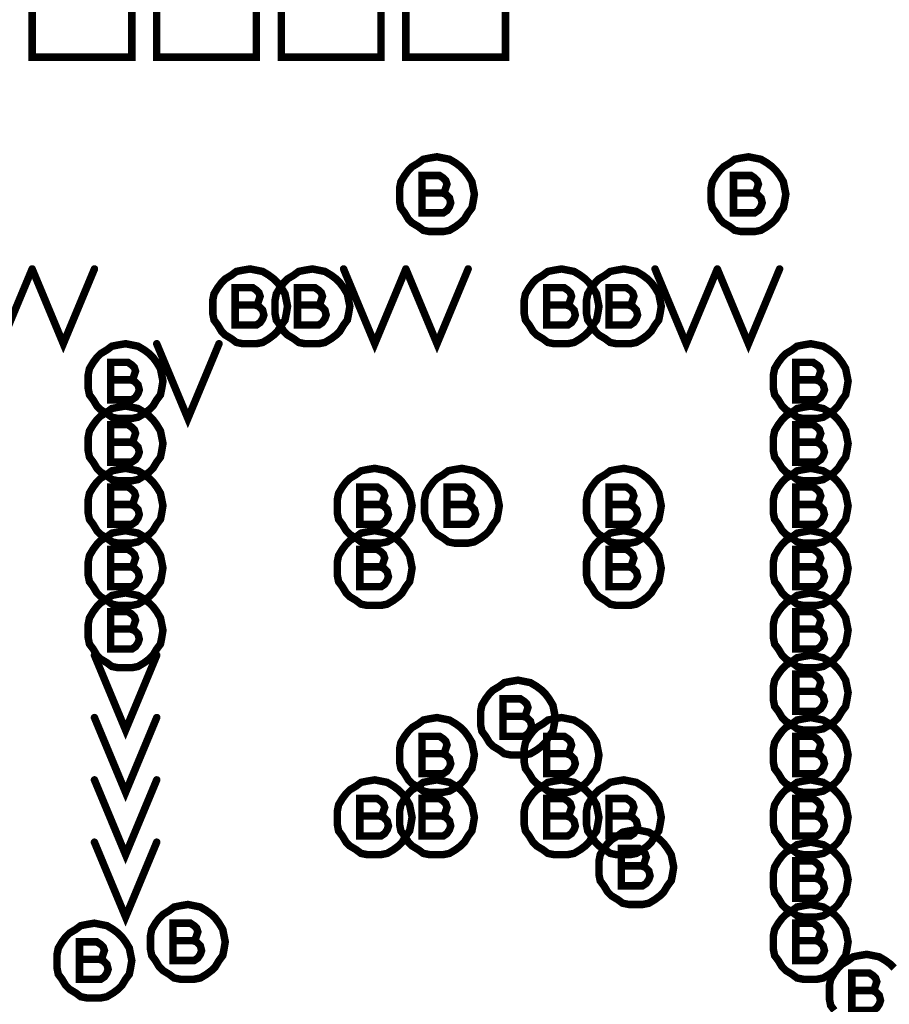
# Model space of a CAD drawing. Extents: x 28 to 61, y 24.9 to 46.
# Tile 27 of 96: x 34.82 to 35.518, y 32.86 to 33.65. Entities that reach past the tile are written whole.
import ezdxf

# ---------------------------------------------------------------- set-up
doc = ezdxf.new("R2010")
doc.units = 0
doc.layers.add('1', color=2, linetype='CONTINUOUS')

msp = doc.modelspace()

# ---------------------------------------------------------------- linework, layer by layer
at = {"layer": '1', "const_width": 0.006}
for points in [[(34.83, 33.62), (34.91, 33.62), (34.91, 33.7), (34.83, 33.7), (34.83, 33.62)], [(34.93, 33.62), (35.01, 33.62), (35.01, 33.7), (34.93, 33.7), (34.93, 33.62)], [(35.03, 33.62), (35.11, 33.62), (35.11, 33.7), (35.03, 33.7), (35.03, 33.62)], [(35.13, 33.62), (35.21, 33.62), (35.21, 33.7), (35.13, 33.7), (35.13, 33.62)], [(35.185, 33.51), (35.184, 33.515), (35.183, 33.52), (35.18, 33.525), (35.177, 33.529), (35.174, 33.532), (35.17, 33.535), (35.165, 33.538), (35.16, 33.539), (35.155, 33.54), (35.149, 33.539), (35.144, 33.538), (35.14, 33.535), (35.135, 33.532), (35.132, 33.529), (35.129, 33.525), (35.126, 33.52), (35.125, 33.515), (35.125, 33.51), (35.125, 33.504), (35.126, 33.499), (35.129, 33.495), (35.132, 33.49), (35.135, 33.487), (35.14, 33.484), (35.144, 33.481), (35.149, 33.48), (35.155, 33.48), (35.16, 33.48), (35.165, 33.481), (35.17, 33.484), (35.174, 33.487), (35.177, 33.49), (35.18, 33.495), (35.183, 33.499), (35.184, 33.504), (35.185, 33.51)], [(35.435, 33.51), (35.434, 33.515), (35.433, 33.52), (35.43, 33.525), (35.427, 33.529), (35.424, 33.532), (35.42, 33.535), (35.415, 33.538), (35.41, 33.539), (35.405, 33.54), (35.399, 33.539), (35.394, 33.538), (35.39, 33.535), (35.385, 33.532), (35.382, 33.529), (35.379, 33.525), (35.376, 33.52), (35.375, 33.515), (35.375, 33.51), (35.375, 33.504), (35.376, 33.499), (35.379, 33.495), (35.382, 33.49), (35.385, 33.487), (35.39, 33.484), (35.394, 33.481), (35.399, 33.48), (35.405, 33.48), (35.41, 33.48), (35.415, 33.481), (35.42, 33.484), (35.424, 33.487), (35.427, 33.49), (35.43, 33.495), (35.433, 33.499), (35.434, 33.504), (35.435, 33.51)], [(35.159, 33.511), (35.161, 33.512), (35.162, 33.515), (35.163, 33.518), (35.162, 33.521), (35.16, 33.523), (35.157, 33.525), (35.143, 33.525), (35.143, 33.495), (35.16, 33.495), (35.163, 33.497), (35.165, 33.5), (35.166, 33.503), (35.165, 33.507), (35.162, 33.51), (35.159, 33.511), (35.143, 33.511)], [(35.409, 33.511), (35.411, 33.512), (35.412, 33.515), (35.413, 33.518), (35.412, 33.521), (35.41, 33.523), (35.407, 33.525), (35.393, 33.525), (35.393, 33.495), (35.41, 33.495), (35.413, 33.497), (35.415, 33.5), (35.416, 33.503), (35.415, 33.507), (35.412, 33.51), (35.409, 33.511), (35.393, 33.511)], [(34.78, 33.45), (34.805, 33.39), (34.83, 33.45)], [(34.83, 33.45), (34.855, 33.39), (34.88, 33.45)], [(35.035, 33.42), (35.034, 33.425), (35.033, 33.43), (35.03, 33.435), (35.027, 33.439), (35.024, 33.442), (35.02, 33.445), (35.015, 33.448), (35.01, 33.449), (35.005, 33.45), (34.999, 33.449), (34.994, 33.448), (34.99, 33.445), (34.985, 33.442), (34.982, 33.439), (34.979, 33.435), (34.976, 33.43), (34.975, 33.425), (34.975, 33.42), (34.975, 33.414), (34.976, 33.409), (34.979, 33.405), (34.982, 33.4), (34.985, 33.397), (34.99, 33.394), (34.994, 33.391), (34.999, 33.39), (35.005, 33.39), (35.01, 33.39), (35.015, 33.391), (35.02, 33.394), (35.024, 33.397), (35.027, 33.4), (35.03, 33.405), (35.033, 33.409), (35.034, 33.414), (35.035, 33.42)], [(35.085, 33.42), (35.084, 33.425), (35.083, 33.43), (35.08, 33.435), (35.077, 33.439), (35.074, 33.442), (35.07, 33.445), (35.065, 33.448), (35.06, 33.449), (35.055, 33.45), (35.049, 33.449), (35.044, 33.448), (35.04, 33.445), (35.035, 33.442), (35.032, 33.439), (35.029, 33.435), (35.026, 33.43), (35.025, 33.425), (35.025, 33.42), (35.025, 33.414), (35.026, 33.409), (35.029, 33.405), (35.032, 33.4), (35.035, 33.397), (35.04, 33.394), (35.044, 33.391), (35.049, 33.39), (35.055, 33.39), (35.06, 33.39), (35.065, 33.391), (35.07, 33.394), (35.074, 33.397), (35.077, 33.4), (35.08, 33.405), (35.083, 33.409), (35.084, 33.414), (35.085, 33.42)], [(35.08, 33.45), (35.105, 33.39), (35.13, 33.45)], [(35.13, 33.45), (35.155, 33.39), (35.18, 33.45)], [(35.285, 33.42), (35.284, 33.425), (35.283, 33.43), (35.28, 33.435), (35.277, 33.439), (35.274, 33.442), (35.27, 33.445), (35.265, 33.448), (35.26, 33.449), (35.255, 33.45), (35.249, 33.449), (35.244, 33.448), (35.24, 33.445), (35.235, 33.442), (35.232, 33.439), (35.229, 33.435), (35.226, 33.43), (35.225, 33.425), (35.225, 33.42), (35.225, 33.414), (35.226, 33.409), (35.229, 33.405), (35.232, 33.4), (35.235, 33.397), (35.24, 33.394), (35.244, 33.391), (35.249, 33.39), (35.255, 33.39), (35.26, 33.39), (35.265, 33.391), (35.27, 33.394), (35.274, 33.397), (35.277, 33.4), (35.28, 33.405), (35.283, 33.409), (35.284, 33.414), (35.285, 33.42)], [(35.335, 33.42), (35.334, 33.425), (35.333, 33.43), (35.33, 33.435), (35.327, 33.439), (35.324, 33.442), (35.32, 33.445), (35.315, 33.448), (35.31, 33.449), (35.305, 33.45), (35.299, 33.449), (35.294, 33.448), (35.29, 33.445), (35.285, 33.442), (35.282, 33.439), (35.279, 33.435), (35.276, 33.43), (35.275, 33.425), (35.275, 33.42), (35.275, 33.414), (35.276, 33.409), (35.279, 33.405), (35.282, 33.4), (35.285, 33.397), (35.29, 33.394), (35.294, 33.391), (35.299, 33.39), (35.305, 33.39), (35.31, 33.39), (35.315, 33.391), (35.32, 33.394), (35.324, 33.397), (35.327, 33.4), (35.33, 33.405), (35.333, 33.409), (35.334, 33.414), (35.335, 33.42)], [(35.33, 33.45), (35.355, 33.39), (35.38, 33.45)], [(35.38, 33.45), (35.405, 33.39), (35.43, 33.45)], [(35.009, 33.421), (35.011, 33.422), (35.012, 33.425), (35.013, 33.428), (35.012, 33.431), (35.01, 33.433), (35.007, 33.435), (34.993, 33.435), (34.993, 33.405), (35.01, 33.405), (35.013, 33.407), (35.015, 33.41), (35.016, 33.413), (35.015, 33.417), (35.012, 33.42), (35.009, 33.421), (34.993, 33.421)], [(35.059, 33.421), (35.061, 33.422), (35.062, 33.425), (35.063, 33.428), (35.062, 33.431), (35.06, 33.433), (35.057, 33.435), (35.043, 33.435), (35.043, 33.405), (35.06, 33.405), (35.063, 33.407), (35.065, 33.41), (35.066, 33.413), (35.065, 33.417), (35.062, 33.42), (35.059, 33.421), (35.043, 33.421)], [(35.259, 33.421), (35.261, 33.422), (35.262, 33.425), (35.263, 33.428), (35.262, 33.431), (35.26, 33.433), (35.257, 33.435), (35.243, 33.435), (35.243, 33.405), (35.26, 33.405), (35.263, 33.407), (35.265, 33.41), (35.266, 33.413), (35.265, 33.417), (35.262, 33.42), (35.259, 33.421), (35.243, 33.421)], [(35.309, 33.421), (35.311, 33.422), (35.312, 33.425), (35.313, 33.428), (35.312, 33.431), (35.31, 33.433), (35.307, 33.435), (35.293, 33.435), (35.293, 33.405), (35.31, 33.405), (35.313, 33.407), (35.315, 33.41), (35.316, 33.413), (35.315, 33.417), (35.312, 33.42), (35.309, 33.421), (35.293, 33.421)], [(34.935, 33.36), (34.934, 33.365), (34.933, 33.37), (34.93, 33.375), (34.927, 33.379), (34.924, 33.382), (34.92, 33.385), (34.915, 33.388), (34.91, 33.389), (34.905, 33.39), (34.899, 33.389), (34.894, 33.388), (34.89, 33.385), (34.885, 33.382), (34.882, 33.379), (34.879, 33.375), (34.876, 33.37), (34.875, 33.365), (34.875, 33.36), (34.875, 33.354), (34.876, 33.349), (34.879, 33.345), (34.882, 33.34), (34.885, 33.337), (34.89, 33.334), (34.894, 33.331), (34.899, 33.33), (34.905, 33.33), (34.91, 33.33), (34.915, 33.331), (34.92, 33.334), (34.924, 33.337), (34.927, 33.34), (34.93, 33.345), (34.933, 33.349), (34.934, 33.354), (34.935, 33.36)], [(34.93, 33.39), (34.955, 33.33), (34.98, 33.39)], [(35.485, 33.36), (35.484, 33.365), (35.483, 33.37), (35.48, 33.375), (35.477, 33.379), (35.474, 33.382), (35.47, 33.385), (35.465, 33.388), (35.46, 33.389), (35.455, 33.39), (35.449, 33.389), (35.444, 33.388), (35.44, 33.385), (35.435, 33.382), (35.432, 33.379), (35.429, 33.375), (35.426, 33.37), (35.425, 33.365), (35.425, 33.36), (35.425, 33.354), (35.426, 33.349), (35.429, 33.345), (35.432, 33.34), (35.435, 33.337), (35.44, 33.334), (35.444, 33.331), (35.449, 33.33), (35.455, 33.33), (35.46, 33.33), (35.465, 33.331), (35.47, 33.334), (35.474, 33.337), (35.477, 33.34), (35.48, 33.345), (35.483, 33.349), (35.484, 33.354), (35.485, 33.36)], [(34.909, 33.361), (34.911, 33.362), (34.912, 33.365), (34.913, 33.368), (34.912, 33.371), (34.91, 33.373), (34.907, 33.375), (34.893, 33.375), (34.893, 33.345), (34.91, 33.345), (34.913, 33.347), (34.915, 33.35), (34.916, 33.353), (34.915, 33.357), (34.912, 33.36), (34.909, 33.361), (34.893, 33.361)], [(35.459, 33.361), (35.461, 33.362), (35.462, 33.365), (35.463, 33.368), (35.462, 33.371), (35.46, 33.373), (35.457, 33.375), (35.443, 33.375), (35.443, 33.345), (35.46, 33.345), (35.463, 33.347), (35.465, 33.35), (35.466, 33.353), (35.465, 33.357), (35.462, 33.36), (35.459, 33.361), (35.443, 33.361)], [(34.935, 33.31), (34.934, 33.315), (34.933, 33.32), (34.93, 33.325), (34.927, 33.329), (34.924, 33.332), (34.92, 33.335), (34.915, 33.338), (34.91, 33.339), (34.905, 33.34), (34.899, 33.339), (34.894, 33.338), (34.89, 33.335), (34.885, 33.332), (34.882, 33.329), (34.879, 33.325), (34.876, 33.32), (34.875, 33.315), (34.875, 33.31), (34.875, 33.304), (34.876, 33.299), (34.879, 33.295), (34.882, 33.29), (34.885, 33.287), (34.89, 33.284), (34.894, 33.281), (34.899, 33.28), (34.905, 33.28), (34.91, 33.28), (34.915, 33.281), (34.92, 33.284), (34.924, 33.287), (34.927, 33.29), (34.93, 33.295), (34.933, 33.299), (34.934, 33.304), (34.935, 33.31)], [(35.485, 33.31), (35.484, 33.315), (35.483, 33.32), (35.48, 33.325), (35.477, 33.329), (35.474, 33.332), (35.47, 33.335), (35.465, 33.338), (35.46, 33.339), (35.455, 33.34), (35.449, 33.339), (35.444, 33.338), (35.44, 33.335), (35.435, 33.332), (35.432, 33.329), (35.429, 33.325), (35.426, 33.32), (35.425, 33.315), (35.425, 33.31), (35.425, 33.304), (35.426, 33.299), (35.429, 33.295), (35.432, 33.29), (35.435, 33.287), (35.44, 33.284), (35.444, 33.281), (35.449, 33.28), (35.455, 33.28), (35.46, 33.28), (35.465, 33.281), (35.47, 33.284), (35.474, 33.287), (35.477, 33.29), (35.48, 33.295), (35.483, 33.299), (35.484, 33.304), (35.485, 33.31)], [(34.909, 33.311), (34.911, 33.312), (34.912, 33.315), (34.913, 33.318), (34.912, 33.321), (34.91, 33.323), (34.907, 33.325), (34.893, 33.325), (34.893, 33.295), (34.91, 33.295), (34.913, 33.297), (34.915, 33.3), (34.916, 33.303), (34.915, 33.307), (34.912, 33.31), (34.909, 33.311), (34.893, 33.311)], [(35.459, 33.311), (35.461, 33.312), (35.462, 33.315), (35.463, 33.318), (35.462, 33.321), (35.46, 33.323), (35.457, 33.325), (35.443, 33.325), (35.443, 33.295), (35.46, 33.295), (35.463, 33.297), (35.465, 33.3), (35.466, 33.303), (35.465, 33.307), (35.462, 33.31), (35.459, 33.311), (35.443, 33.311)], [(34.935, 33.26), (34.934, 33.265), (34.933, 33.27), (34.93, 33.275), (34.927, 33.279), (34.924, 33.282), (34.92, 33.285), (34.915, 33.288), (34.91, 33.289), (34.905, 33.29), (34.899, 33.289), (34.894, 33.288), (34.89, 33.285), (34.885, 33.282), (34.882, 33.279), (34.879, 33.275), (34.876, 33.27), (34.875, 33.265), (34.875, 33.26), (34.875, 33.254), (34.876, 33.249), (34.879, 33.245), (34.882, 33.24), (34.885, 33.237), (34.89, 33.234), (34.894, 33.231), (34.899, 33.23), (34.905, 33.23), (34.91, 33.23), (34.915, 33.231), (34.92, 33.234), (34.924, 33.237), (34.927, 33.24), (34.93, 33.245), (34.933, 33.249), (34.934, 33.254), (34.935, 33.26)], [(35.135, 33.26), (35.134, 33.265), (35.133, 33.27), (35.13, 33.275), (35.127, 33.279), (35.124, 33.282), (35.12, 33.285), (35.115, 33.288), (35.11, 33.289), (35.105, 33.29), (35.099, 33.289), (35.094, 33.288), (35.09, 33.285), (35.085, 33.282), (35.082, 33.279), (35.079, 33.275), (35.076, 33.27), (35.075, 33.265), (35.075, 33.26), (35.075, 33.254), (35.076, 33.249), (35.079, 33.245), (35.082, 33.24), (35.085, 33.237), (35.09, 33.234), (35.094, 33.231), (35.099, 33.23), (35.105, 33.23), (35.11, 33.23), (35.115, 33.231), (35.12, 33.234), (35.124, 33.237), (35.127, 33.24), (35.13, 33.245), (35.133, 33.249), (35.134, 33.254), (35.135, 33.26)], [(35.205, 33.26), (35.204, 33.265), (35.203, 33.27), (35.2, 33.275), (35.197, 33.279), (35.194, 33.282), (35.19, 33.285), (35.185, 33.288), (35.18, 33.289), (35.175, 33.29), (35.169, 33.289), (35.164, 33.288), (35.16, 33.285), (35.155, 33.282), (35.152, 33.279), (35.149, 33.275), (35.146, 33.27), (35.145, 33.265), (35.145, 33.26), (35.145, 33.254), (35.146, 33.249), (35.149, 33.245), (35.152, 33.24), (35.155, 33.237), (35.16, 33.234), (35.164, 33.231), (35.169, 33.23), (35.175, 33.23), (35.18, 33.23), (35.185, 33.231), (35.19, 33.234), (35.194, 33.237), (35.197, 33.24), (35.2, 33.245), (35.203, 33.249), (35.204, 33.254), (35.205, 33.26)], [(35.335, 33.26), (35.334, 33.265), (35.333, 33.27), (35.33, 33.275), (35.327, 33.279), (35.324, 33.282), (35.32, 33.285), (35.315, 33.288), (35.31, 33.289), (35.305, 33.29), (35.299, 33.289), (35.294, 33.288), (35.29, 33.285), (35.285, 33.282), (35.282, 33.279), (35.279, 33.275), (35.276, 33.27), (35.275, 33.265), (35.275, 33.26), (35.275, 33.254), (35.276, 33.249), (35.279, 33.245), (35.282, 33.24), (35.285, 33.237), (35.29, 33.234), (35.294, 33.231), (35.299, 33.23), (35.305, 33.23), (35.31, 33.23), (35.315, 33.231), (35.32, 33.234), (35.324, 33.237), (35.327, 33.24), (35.33, 33.245), (35.333, 33.249), (35.334, 33.254), (35.335, 33.26)], [(35.485, 33.26), (35.484, 33.265), (35.483, 33.27), (35.48, 33.275), (35.477, 33.279), (35.474, 33.282), (35.47, 33.285), (35.465, 33.288), (35.46, 33.289), (35.455, 33.29), (35.449, 33.289), (35.444, 33.288), (35.44, 33.285), (35.435, 33.282), (35.432, 33.279), (35.429, 33.275), (35.426, 33.27), (35.425, 33.265), (35.425, 33.26), (35.425, 33.254), (35.426, 33.249), (35.429, 33.245), (35.432, 33.24), (35.435, 33.237), (35.44, 33.234), (35.444, 33.231), (35.449, 33.23), (35.455, 33.23), (35.46, 33.23), (35.465, 33.231), (35.47, 33.234), (35.474, 33.237), (35.477, 33.24), (35.48, 33.245), (35.483, 33.249), (35.484, 33.254), (35.485, 33.26)], [(34.909, 33.261), (34.911, 33.262), (34.912, 33.265), (34.913, 33.268), (34.912, 33.271), (34.91, 33.273), (34.907, 33.275), (34.893, 33.275), (34.893, 33.245), (34.91, 33.245), (34.913, 33.247), (34.915, 33.25), (34.916, 33.253), (34.915, 33.257), (34.912, 33.26), (34.909, 33.261), (34.893, 33.261)], [(35.109, 33.261), (35.111, 33.262), (35.112, 33.265), (35.113, 33.268), (35.112, 33.271), (35.11, 33.273), (35.107, 33.275), (35.093, 33.275), (35.093, 33.245), (35.11, 33.245), (35.113, 33.247), (35.115, 33.25), (35.116, 33.253), (35.115, 33.257), (35.112, 33.26), (35.109, 33.261), (35.093, 33.261)], [(35.179, 33.261), (35.181, 33.262), (35.182, 33.265), (35.183, 33.268), (35.182, 33.271), (35.18, 33.273), (35.177, 33.275), (35.163, 33.275), (35.163, 33.245), (35.18, 33.245), (35.183, 33.247), (35.185, 33.25), (35.186, 33.253), (35.185, 33.257), (35.182, 33.26), (35.179, 33.261), (35.163, 33.261)], [(35.309, 33.261), (35.311, 33.262), (35.312, 33.265), (35.313, 33.268), (35.312, 33.271), (35.31, 33.273), (35.307, 33.275), (35.293, 33.275), (35.293, 33.245), (35.31, 33.245), (35.313, 33.247), (35.315, 33.25), (35.316, 33.253), (35.315, 33.257), (35.312, 33.26), (35.309, 33.261), (35.293, 33.261)], [(35.459, 33.261), (35.461, 33.262), (35.462, 33.265), (35.463, 33.268), (35.462, 33.271), (35.46, 33.273), (35.457, 33.275), (35.443, 33.275), (35.443, 33.245), (35.46, 33.245), (35.463, 33.247), (35.465, 33.25), (35.466, 33.253), (35.465, 33.257), (35.462, 33.26), (35.459, 33.261), (35.443, 33.261)], [(34.935, 33.21), (34.934, 33.215), (34.933, 33.22), (34.93, 33.225), (34.927, 33.229), (34.924, 33.232), (34.92, 33.235), (34.915, 33.238), (34.91, 33.239), (34.905, 33.24), (34.899, 33.239), (34.894, 33.238), (34.89, 33.235), (34.885, 33.232), (34.882, 33.229), (34.879, 33.225), (34.876, 33.22), (34.875, 33.215), (34.875, 33.21), (34.875, 33.204), (34.876, 33.199), (34.879, 33.195), (34.882, 33.19), (34.885, 33.187), (34.89, 33.184), (34.894, 33.181), (34.899, 33.18), (34.905, 33.18), (34.91, 33.18), (34.915, 33.181), (34.92, 33.184), (34.924, 33.187), (34.927, 33.19), (34.93, 33.195), (34.933, 33.199), (34.934, 33.204), (34.935, 33.21)], [(35.135, 33.21), (35.134, 33.215), (35.133, 33.22), (35.13, 33.225), (35.127, 33.229), (35.124, 33.232), (35.12, 33.235), (35.115, 33.238), (35.11, 33.239), (35.105, 33.24), (35.099, 33.239), (35.094, 33.238), (35.09, 33.235), (35.085, 33.232), (35.082, 33.229), (35.079, 33.225), (35.076, 33.22), (35.075, 33.215), (35.075, 33.21), (35.075, 33.204), (35.076, 33.199), (35.079, 33.195), (35.082, 33.19), (35.085, 33.187), (35.09, 33.184), (35.094, 33.181), (35.099, 33.18), (35.105, 33.18), (35.11, 33.18), (35.115, 33.181), (35.12, 33.184), (35.124, 33.187), (35.127, 33.19), (35.13, 33.195), (35.133, 33.199), (35.134, 33.204), (35.135, 33.21)], [(35.335, 33.21), (35.334, 33.215), (35.333, 33.22), (35.33, 33.225), (35.327, 33.229), (35.324, 33.232), (35.32, 33.235), (35.315, 33.238), (35.31, 33.239), (35.305, 33.24), (35.299, 33.239), (35.294, 33.238), (35.29, 33.235), (35.285, 33.232), (35.282, 33.229), (35.279, 33.225), (35.276, 33.22), (35.275, 33.215), (35.275, 33.21), (35.275, 33.204), (35.276, 33.199), (35.279, 33.195), (35.282, 33.19), (35.285, 33.187), (35.29, 33.184), (35.294, 33.181), (35.299, 33.18), (35.305, 33.18), (35.31, 33.18), (35.315, 33.181), (35.32, 33.184), (35.324, 33.187), (35.327, 33.19), (35.33, 33.195), (35.333, 33.199), (35.334, 33.204), (35.335, 33.21)], [(35.485, 33.21), (35.484, 33.215), (35.483, 33.22), (35.48, 33.225), (35.477, 33.229), (35.474, 33.232), (35.47, 33.235), (35.465, 33.238), (35.46, 33.239), (35.455, 33.24), (35.449, 33.239), (35.444, 33.238), (35.44, 33.235), (35.435, 33.232), (35.432, 33.229), (35.429, 33.225), (35.426, 33.22), (35.425, 33.215), (35.425, 33.21), (35.425, 33.204), (35.426, 33.199), (35.429, 33.195), (35.432, 33.19), (35.435, 33.187), (35.44, 33.184), (35.444, 33.181), (35.449, 33.18), (35.455, 33.18), (35.46, 33.18), (35.465, 33.181), (35.47, 33.184), (35.474, 33.187), (35.477, 33.19), (35.48, 33.195), (35.483, 33.199), (35.484, 33.204), (35.485, 33.21)], [(34.909, 33.211), (34.911, 33.212), (34.912, 33.215), (34.913, 33.218), (34.912, 33.221), (34.91, 33.223), (34.907, 33.225), (34.893, 33.225), (34.893, 33.195), (34.91, 33.195), (34.913, 33.197), (34.915, 33.2), (34.916, 33.203), (34.915, 33.207), (34.912, 33.21), (34.909, 33.211), (34.893, 33.211)], [(35.109, 33.211), (35.111, 33.212), (35.112, 33.215), (35.113, 33.218), (35.112, 33.221), (35.11, 33.223), (35.107, 33.225), (35.093, 33.225), (35.093, 33.195), (35.11, 33.195), (35.113, 33.197), (35.115, 33.2), (35.116, 33.203), (35.115, 33.207), (35.112, 33.21), (35.109, 33.211), (35.093, 33.211)], [(35.309, 33.211), (35.311, 33.212), (35.312, 33.215), (35.313, 33.218), (35.312, 33.221), (35.31, 33.223), (35.307, 33.225), (35.293, 33.225), (35.293, 33.195), (35.31, 33.195), (35.313, 33.197), (35.315, 33.2), (35.316, 33.203), (35.315, 33.207), (35.312, 33.21), (35.309, 33.211), (35.293, 33.211)], [(35.459, 33.211), (35.461, 33.212), (35.462, 33.215), (35.463, 33.218), (35.462, 33.221), (35.46, 33.223), (35.457, 33.225), (35.443, 33.225), (35.443, 33.195), (35.46, 33.195), (35.463, 33.197), (35.465, 33.2), (35.466, 33.203), (35.465, 33.207), (35.462, 33.21), (35.459, 33.211), (35.443, 33.211)], [(34.935, 33.16), (34.934, 33.165), (34.933, 33.17), (34.93, 33.175), (34.927, 33.179), (34.924, 33.182), (34.92, 33.185), (34.915, 33.188), (34.91, 33.189), (34.905, 33.19), (34.899, 33.189), (34.894, 33.188), (34.89, 33.185), (34.885, 33.182), (34.882, 33.179), (34.879, 33.175), (34.876, 33.17), (34.875, 33.165), (34.875, 33.16), (34.875, 33.154), (34.876, 33.149), (34.879, 33.145), (34.882, 33.14), (34.885, 33.137), (34.89, 33.134), (34.894, 33.131), (34.899, 33.13), (34.905, 33.13), (34.91, 33.13), (34.915, 33.131), (34.92, 33.134), (34.924, 33.137), (34.927, 33.14), (34.93, 33.145), (34.933, 33.149), (34.934, 33.154), (34.935, 33.16)], [(35.485, 33.16), (35.484, 33.165), (35.483, 33.17), (35.48, 33.175), (35.477, 33.179), (35.474, 33.182), (35.47, 33.185), (35.465, 33.188), (35.46, 33.189), (35.455, 33.19), (35.449, 33.189), (35.444, 33.188), (35.44, 33.185), (35.435, 33.182), (35.432, 33.179), (35.429, 33.175), (35.426, 33.17), (35.425, 33.165), (35.425, 33.16), (35.425, 33.154), (35.426, 33.149), (35.429, 33.145), (35.432, 33.14), (35.435, 33.137), (35.44, 33.134), (35.444, 33.131), (35.449, 33.13), (35.455, 33.13), (35.46, 33.13), (35.465, 33.131), (35.47, 33.134), (35.474, 33.137), (35.477, 33.14), (35.48, 33.145), (35.483, 33.149), (35.484, 33.154), (35.485, 33.16)], [(34.909, 33.161), (34.911, 33.162), (34.912, 33.165), (34.913, 33.168), (34.912, 33.171), (34.91, 33.173), (34.907, 33.175), (34.893, 33.175), (34.893, 33.145), (34.91, 33.145), (34.913, 33.147), (34.915, 33.15), (34.916, 33.153), (34.915, 33.157), (34.912, 33.16), (34.909, 33.161), (34.893, 33.161)], [(35.459, 33.161), (35.461, 33.162), (35.462, 33.165), (35.463, 33.168), (35.462, 33.171), (35.46, 33.173), (35.457, 33.175), (35.443, 33.175), (35.443, 33.145), (35.46, 33.145), (35.463, 33.147), (35.465, 33.15), (35.466, 33.153), (35.465, 33.157), (35.462, 33.16), (35.459, 33.161), (35.443, 33.161)], [(34.88, 33.14), (34.905, 33.08), (34.93, 33.14)], [(35.485, 33.11), (35.484, 33.115), (35.483, 33.12), (35.48, 33.125), (35.477, 33.129), (35.474, 33.132), (35.47, 33.135), (35.465, 33.138), (35.46, 33.139), (35.455, 33.14), (35.449, 33.139), (35.444, 33.138), (35.44, 33.135), (35.435, 33.132), (35.432, 33.129), (35.429, 33.125), (35.426, 33.12), (35.425, 33.115), (35.425, 33.11), (35.425, 33.104), (35.426, 33.099), (35.429, 33.095), (35.432, 33.09), (35.435, 33.087), (35.44, 33.084), (35.444, 33.081), (35.449, 33.08), (35.455, 33.08), (35.46, 33.08), (35.465, 33.081), (35.47, 33.084), (35.474, 33.087), (35.477, 33.09), (35.48, 33.095), (35.483, 33.099), (35.484, 33.104), (35.485, 33.11)], [(35.25, 33.09), (35.249, 33.095), (35.248, 33.1), (35.245, 33.105), (35.242, 33.109), (35.239, 33.112), (35.235, 33.115), (35.23, 33.118), (35.225, 33.119), (35.22, 33.12), (35.214, 33.119), (35.209, 33.118), (35.205, 33.115), (35.2, 33.112), (35.197, 33.109), (35.194, 33.105), (35.191, 33.1), (35.19, 33.095), (35.19, 33.09), (35.19, 33.084), (35.191, 33.079), (35.194, 33.075), (35.197, 33.07), (35.2, 33.067), (35.205, 33.064), (35.209, 33.061), (35.214, 33.06), (35.22, 33.06), (35.225, 33.06), (35.23, 33.061), (35.235, 33.064), (35.239, 33.067), (35.242, 33.07), (35.245, 33.075), (35.248, 33.079), (35.249, 33.084), (35.25, 33.09)], [(35.459, 33.111), (35.461, 33.112), (35.462, 33.115), (35.463, 33.118), (35.462, 33.121), (35.46, 33.123), (35.457, 33.125), (35.443, 33.125), (35.443, 33.095), (35.46, 33.095), (35.463, 33.097), (35.465, 33.1), (35.466, 33.103), (35.465, 33.107), (35.462, 33.11), (35.459, 33.111), (35.443, 33.111)], [(35.224, 33.091), (35.226, 33.092), (35.227, 33.095), (35.228, 33.098), (35.227, 33.101), (35.225, 33.103), (35.222, 33.105), (35.208, 33.105), (35.208, 33.075), (35.225, 33.075), (35.228, 33.077), (35.23, 33.08), (35.231, 33.083), (35.23, 33.087), (35.227, 33.09), (35.224, 33.091), (35.208, 33.091)], [(34.88, 33.09), (34.905, 33.03), (34.93, 33.09)], [(35.185, 33.06), (35.184, 33.065), (35.183, 33.07), (35.18, 33.075), (35.177, 33.079), (35.174, 33.082), (35.17, 33.085), (35.165, 33.088), (35.16, 33.089), (35.155, 33.09), (35.149, 33.089), (35.144, 33.088), (35.14, 33.085), (35.135, 33.082), (35.132, 33.079), (35.129, 33.075), (35.126, 33.07), (35.125, 33.065), (35.125, 33.06), (35.125, 33.054), (35.126, 33.049), (35.129, 33.045), (35.132, 33.04), (35.135, 33.037), (35.14, 33.034), (35.144, 33.031), (35.149, 33.03), (35.155, 33.03), (35.16, 33.03), (35.165, 33.031), (35.17, 33.034), (35.174, 33.037), (35.177, 33.04), (35.18, 33.045), (35.183, 33.049), (35.184, 33.054), (35.185, 33.06)], [(35.285, 33.06), (35.284, 33.065), (35.283, 33.07), (35.28, 33.075), (35.277, 33.079), (35.274, 33.082), (35.27, 33.085), (35.265, 33.088), (35.26, 33.089), (35.255, 33.09), (35.249, 33.089), (35.244, 33.088), (35.24, 33.085), (35.235, 33.082), (35.232, 33.079), (35.229, 33.075), (35.226, 33.07), (35.225, 33.065), (35.225, 33.06), (35.225, 33.054), (35.226, 33.049), (35.229, 33.045), (35.232, 33.04), (35.235, 33.037), (35.24, 33.034), (35.244, 33.031), (35.249, 33.03), (35.255, 33.03), (35.26, 33.03), (35.265, 33.031), (35.27, 33.034), (35.274, 33.037), (35.277, 33.04), (35.28, 33.045), (35.283, 33.049), (35.284, 33.054), (35.285, 33.06)], [(35.485, 33.06), (35.484, 33.065), (35.483, 33.07), (35.48, 33.075), (35.477, 33.079), (35.474, 33.082), (35.47, 33.085), (35.465, 33.088), (35.46, 33.089), (35.455, 33.09), (35.449, 33.089), (35.444, 33.088), (35.44, 33.085), (35.435, 33.082), (35.432, 33.079), (35.429, 33.075), (35.426, 33.07), (35.425, 33.065), (35.425, 33.06), (35.425, 33.054), (35.426, 33.049), (35.429, 33.045), (35.432, 33.04), (35.435, 33.037), (35.44, 33.034), (35.444, 33.031), (35.449, 33.03), (35.455, 33.03), (35.46, 33.03), (35.465, 33.031), (35.47, 33.034), (35.474, 33.037), (35.477, 33.04), (35.48, 33.045), (35.483, 33.049), (35.484, 33.054), (35.485, 33.06)], [(35.159, 33.061), (35.161, 33.062), (35.162, 33.065), (35.163, 33.068), (35.162, 33.071), (35.16, 33.073), (35.157, 33.075), (35.143, 33.075), (35.143, 33.045), (35.16, 33.045), (35.163, 33.047), (35.165, 33.05), (35.166, 33.053), (35.165, 33.057), (35.162, 33.06), (35.159, 33.061), (35.143, 33.061)], [(35.259, 33.061), (35.261, 33.062), (35.262, 33.065), (35.263, 33.068), (35.262, 33.071), (35.26, 33.073), (35.257, 33.075), (35.243, 33.075), (35.243, 33.045), (35.26, 33.045), (35.263, 33.047), (35.265, 33.05), (35.266, 33.053), (35.265, 33.057), (35.262, 33.06), (35.259, 33.061), (35.243, 33.061)], [(35.459, 33.061), (35.461, 33.062), (35.462, 33.065), (35.463, 33.068), (35.462, 33.071), (35.46, 33.073), (35.457, 33.075), (35.443, 33.075), (35.443, 33.045), (35.46, 33.045), (35.463, 33.047), (35.465, 33.05), (35.466, 33.053), (35.465, 33.057), (35.462, 33.06), (35.459, 33.061), (35.443, 33.061)], [(35.135, 33.01), (35.134, 33.015), (35.133, 33.02), (35.13, 33.025), (35.127, 33.029), (35.124, 33.032), (35.12, 33.035), (35.115, 33.038), (35.11, 33.039), (35.105, 33.04), (35.099, 33.039), (35.094, 33.038), (35.09, 33.035), (35.085, 33.032), (35.082, 33.029), (35.079, 33.025), (35.076, 33.02), (35.075, 33.015), (35.075, 33.01), (35.075, 33.004), (35.076, 32.999), (35.079, 32.995), (35.082, 32.99), (35.085, 32.987), (35.09, 32.984), (35.094, 32.981), (35.099, 32.98), (35.105, 32.98), (35.11, 32.98), (35.115, 32.981), (35.12, 32.984), (35.124, 32.987), (35.127, 32.99), (35.13, 32.995), (35.133, 32.999), (35.134, 33.004), (35.135, 33.01)], [(35.185, 33.01), (35.184, 33.015), (35.183, 33.02), (35.18, 33.025), (35.177, 33.029), (35.174, 33.032), (35.17, 33.035), (35.165, 33.038), (35.16, 33.039), (35.155, 33.04), (35.149, 33.039), (35.144, 33.038), (35.14, 33.035), (35.135, 33.032), (35.132, 33.029), (35.129, 33.025), (35.126, 33.02), (35.125, 33.015), (35.125, 33.01), (35.125, 33.004), (35.126, 32.999), (35.129, 32.995), (35.132, 32.99), (35.135, 32.987), (35.14, 32.984), (35.144, 32.981), (35.149, 32.98), (35.155, 32.98), (35.16, 32.98), (35.165, 32.981), (35.17, 32.984), (35.174, 32.987), (35.177, 32.99), (35.18, 32.995), (35.183, 32.999), (35.184, 33.004), (35.185, 33.01)], [(35.285, 33.01), (35.284, 33.015), (35.283, 33.02), (35.28, 33.025), (35.277, 33.029), (35.274, 33.032), (35.27, 33.035), (35.265, 33.038), (35.26, 33.039), (35.255, 33.04), (35.249, 33.039), (35.244, 33.038), (35.24, 33.035), (35.235, 33.032), (35.232, 33.029), (35.229, 33.025), (35.226, 33.02), (35.225, 33.015), (35.225, 33.01), (35.225, 33.004), (35.226, 32.999), (35.229, 32.995), (35.232, 32.99), (35.235, 32.987), (35.24, 32.984), (35.244, 32.981), (35.249, 32.98), (35.255, 32.98), (35.26, 32.98), (35.265, 32.981), (35.27, 32.984), (35.274, 32.987), (35.277, 32.99), (35.28, 32.995), (35.283, 32.999), (35.284, 33.004), (35.285, 33.01)], [(35.335, 33.01), (35.334, 33.015), (35.333, 33.02), (35.33, 33.025), (35.327, 33.029), (35.324, 33.032), (35.32, 33.035), (35.315, 33.038), (35.31, 33.039), (35.305, 33.04), (35.299, 33.039), (35.294, 33.038), (35.29, 33.035), (35.285, 33.032), (35.282, 33.029), (35.279, 33.025), (35.276, 33.02), (35.275, 33.015), (35.275, 33.01), (35.275, 33.004), (35.276, 32.999), (35.279, 32.995), (35.282, 32.99), (35.285, 32.987), (35.29, 32.984), (35.294, 32.981), (35.299, 32.98), (35.305, 32.98), (35.31, 32.98), (35.315, 32.981), (35.32, 32.984), (35.324, 32.987), (35.327, 32.99), (35.33, 32.995), (35.333, 32.999), (35.334, 33.004), (35.335, 33.01)], [(35.485, 33.01), (35.484, 33.015), (35.483, 33.02), (35.48, 33.025), (35.477, 33.029), (35.474, 33.032), (35.47, 33.035), (35.465, 33.038), (35.46, 33.039), (35.455, 33.04), (35.449, 33.039), (35.444, 33.038), (35.44, 33.035), (35.435, 33.032), (35.432, 33.029), (35.429, 33.025), (35.426, 33.02), (35.425, 33.015), (35.425, 33.01), (35.425, 33.004), (35.426, 32.999), (35.429, 32.995), (35.432, 32.99), (35.435, 32.987), (35.44, 32.984), (35.444, 32.981), (35.449, 32.98), (35.455, 32.98), (35.46, 32.98), (35.465, 32.981), (35.47, 32.984), (35.474, 32.987), (35.477, 32.99), (35.48, 32.995), (35.483, 32.999), (35.484, 33.004), (35.485, 33.01)], [(34.88, 33.04), (34.905, 32.98), (34.93, 33.04)], [(35.109, 33.011), (35.111, 33.012), (35.112, 33.015), (35.113, 33.018), (35.112, 33.021), (35.11, 33.023), (35.107, 33.025), (35.093, 33.025), (35.093, 32.995), (35.11, 32.995), (35.113, 32.997), (35.115, 33), (35.116, 33.003), (35.115, 33.007), (35.112, 33.01), (35.109, 33.011), (35.093, 33.011)], [(35.159, 33.011), (35.161, 33.012), (35.162, 33.015), (35.163, 33.018), (35.162, 33.021), (35.16, 33.023), (35.157, 33.025), (35.143, 33.025), (35.143, 32.995), (35.16, 32.995), (35.163, 32.997), (35.165, 33), (35.166, 33.003), (35.165, 33.007), (35.162, 33.01), (35.159, 33.011), (35.143, 33.011)], [(35.259, 33.011), (35.261, 33.012), (35.262, 33.015), (35.263, 33.018), (35.262, 33.021), (35.26, 33.023), (35.257, 33.025), (35.243, 33.025), (35.243, 32.995), (35.26, 32.995), (35.263, 32.997), (35.265, 33), (35.266, 33.003), (35.265, 33.007), (35.262, 33.01), (35.259, 33.011), (35.243, 33.011)], [(35.309, 33.011), (35.311, 33.012), (35.312, 33.015), (35.313, 33.018), (35.312, 33.021), (35.31, 33.023), (35.307, 33.025), (35.293, 33.025), (35.293, 32.995), (35.31, 32.995), (35.313, 32.997), (35.315, 33), (35.316, 33.003), (35.315, 33.007), (35.312, 33.01), (35.309, 33.011), (35.293, 33.011)], [(35.459, 33.011), (35.461, 33.012), (35.462, 33.015), (35.463, 33.018), (35.462, 33.021), (35.46, 33.023), (35.457, 33.025), (35.443, 33.025), (35.443, 32.995), (35.46, 32.995), (35.463, 32.997), (35.465, 33), (35.466, 33.003), (35.465, 33.007), (35.462, 33.01), (35.459, 33.011), (35.443, 33.011)], [(35.345, 32.97), (35.344, 32.975), (35.343, 32.98), (35.34, 32.985), (35.337, 32.989), (35.334, 32.992), (35.33, 32.995), (35.325, 32.998), (35.32, 32.999), (35.315, 33), (35.309, 32.999), (35.304, 32.998), (35.3, 32.995), (35.295, 32.992), (35.292, 32.989), (35.289, 32.985), (35.286, 32.98), (35.285, 32.975), (35.285, 32.97), (35.285, 32.964), (35.286, 32.959), (35.289, 32.955), (35.292, 32.95), (35.295, 32.947), (35.3, 32.944), (35.304, 32.941), (35.309, 32.94), (35.315, 32.94), (35.32, 32.94), (35.325, 32.941), (35.33, 32.944), (35.334, 32.947), (35.337, 32.95), (35.34, 32.955), (35.343, 32.959), (35.344, 32.964), (35.345, 32.97)], [(34.88, 32.99), (34.905, 32.93), (34.93, 32.99)], [(35.319, 32.971), (35.321, 32.972), (35.322, 32.975), (35.323, 32.978), (35.322, 32.981), (35.32, 32.983), (35.317, 32.985), (35.303, 32.985), (35.303, 32.955), (35.32, 32.955), (35.323, 32.957), (35.325, 32.96), (35.326, 32.963), (35.325, 32.967), (35.322, 32.97), (35.319, 32.971), (35.303, 32.971)], [(35.485, 32.96), (35.484, 32.965), (35.483, 32.97), (35.48, 32.975), (35.477, 32.979), (35.474, 32.982), (35.47, 32.985), (35.465, 32.988), (35.46, 32.989), (35.455, 32.99), (35.449, 32.989), (35.444, 32.988), (35.44, 32.985), (35.435, 32.982), (35.432, 32.979), (35.429, 32.975), (35.426, 32.97), (35.425, 32.965), (35.425, 32.96), (35.425, 32.954), (35.426, 32.949), (35.429, 32.945), (35.432, 32.94), (35.435, 32.937), (35.44, 32.934), (35.444, 32.931), (35.449, 32.93), (35.455, 32.93), (35.46, 32.93), (35.465, 32.931), (35.47, 32.934), (35.474, 32.937), (35.477, 32.94), (35.48, 32.945), (35.483, 32.949), (35.484, 32.954), (35.485, 32.96)], [(35.459, 32.961), (35.461, 32.962), (35.462, 32.965), (35.463, 32.968), (35.462, 32.971), (35.46, 32.973), (35.457, 32.975), (35.443, 32.975), (35.443, 32.945), (35.46, 32.945), (35.463, 32.947), (35.465, 32.95), (35.466, 32.953), (35.465, 32.957), (35.462, 32.96), (35.459, 32.961), (35.443, 32.961)], [(34.985, 32.91), (34.984, 32.915), (34.983, 32.92), (34.98, 32.925), (34.977, 32.929), (34.974, 32.932), (34.97, 32.935), (34.965, 32.938), (34.96, 32.939), (34.955, 32.94), (34.949, 32.939), (34.944, 32.938), (34.94, 32.935), (34.935, 32.932), (34.932, 32.929), (34.929, 32.925), (34.926, 32.92), (34.925, 32.915), (34.925, 32.91), (34.925, 32.904), (34.926, 32.899), (34.929, 32.895), (34.932, 32.89), (34.935, 32.887), (34.94, 32.884), (34.944, 32.881), (34.949, 32.88), (34.955, 32.88), (34.96, 32.88), (34.965, 32.881), (34.97, 32.884), (34.974, 32.887), (34.977, 32.89), (34.98, 32.895), (34.983, 32.899), (34.984, 32.904), (34.985, 32.91)], [(35.485, 32.91), (35.484, 32.915), (35.483, 32.92), (35.48, 32.925), (35.477, 32.929), (35.474, 32.932), (35.47, 32.935), (35.465, 32.938), (35.46, 32.939), (35.455, 32.94), (35.449, 32.939), (35.444, 32.938), (35.44, 32.935), (35.435, 32.932), (35.432, 32.929), (35.429, 32.925), (35.426, 32.92), (35.425, 32.915), (35.425, 32.91), (35.425, 32.904), (35.426, 32.899), (35.429, 32.895), (35.432, 32.89), (35.435, 32.887), (35.44, 32.884), (35.444, 32.881), (35.449, 32.88), (35.455, 32.88), (35.46, 32.88), (35.465, 32.881), (35.47, 32.884), (35.474, 32.887), (35.477, 32.89), (35.48, 32.895), (35.483, 32.899), (35.484, 32.904), (35.485, 32.91)], [(34.91, 32.895), (34.909, 32.9), (34.908, 32.905), (34.905, 32.91), (34.902, 32.914), (34.899, 32.917), (34.895, 32.92), (34.89, 32.923), (34.885, 32.924), (34.88, 32.925), (34.874, 32.924), (34.869, 32.923), (34.865, 32.92), (34.86, 32.917), (34.857, 32.914), (34.854, 32.91), (34.851, 32.905), (34.85, 32.9), (34.85, 32.895), (34.85, 32.889), (34.851, 32.884), (34.854, 32.88), (34.857, 32.875), (34.86, 32.872), (34.865, 32.869), (34.869, 32.866), (34.874, 32.865), (34.88, 32.865), (34.885, 32.865), (34.89, 32.866), (34.895, 32.869), (34.899, 32.872), (34.902, 32.875), (34.905, 32.88), (34.908, 32.884), (34.909, 32.889), (34.91, 32.895)], [(34.959, 32.911), (34.961, 32.912), (34.962, 32.915), (34.963, 32.918), (34.962, 32.921), (34.96, 32.923), (34.957, 32.925), (34.943, 32.925), (34.943, 32.895), (34.96, 32.895), (34.963, 32.897), (34.965, 32.9), (34.966, 32.903), (34.965, 32.907), (34.962, 32.91), (34.959, 32.911), (34.943, 32.911)], [(35.459, 32.911), (35.461, 32.912), (35.462, 32.915), (35.463, 32.918), (35.462, 32.921), (35.46, 32.923), (35.457, 32.925), (35.443, 32.925), (35.443, 32.895), (35.46, 32.895), (35.463, 32.897), (35.465, 32.9), (35.466, 32.903), (35.465, 32.907), (35.462, 32.91), (35.459, 32.911), (35.443, 32.911)], [(34.884, 32.896), (34.886, 32.897), (34.887, 32.9), (34.888, 32.903), (34.887, 32.906), (34.885, 32.908), (34.882, 32.91), (34.868, 32.91), (34.868, 32.88), (34.885, 32.88), (34.888, 32.882), (34.89, 32.885), (34.891, 32.888), (34.89, 32.892), (34.887, 32.895), (34.884, 32.896), (34.868, 32.896)], [(35.522, 32.889), (35.519, 32.892), (35.515, 32.895), (35.51, 32.898), (35.505, 32.899), (35.5, 32.9), (35.494, 32.899), (35.489, 32.898), (35.485, 32.895), (35.48, 32.892), (35.477, 32.889), (35.474, 32.885), (35.471, 32.88), (35.47, 32.875), (35.47, 32.87), (35.47, 32.864), (35.471, 32.859), (35.474, 32.855)], [(35.504, 32.871), (35.506, 32.872), (35.507, 32.875), (35.508, 32.878), (35.507, 32.881), (35.505, 32.883), (35.502, 32.885), (35.488, 32.885), (35.488, 32.855), (35.505, 32.855), (35.508, 32.857), (35.51, 32.86), (35.511, 32.863), (35.51, 32.867), (35.507, 32.87), (35.504, 32.871), (35.488, 32.871)]]:
    msp.add_lwpolyline(points, dxfattribs=at)
at = {"layer": '1', "const_width": 0.003}
for points in [[(34.8315, 33.62, 1), (34.8285, 33.62, 1)], [(34.8315, 33.62, 1), (34.8285, 33.62, 1)], [(34.9315, 33.62, 1), (34.9285, 33.62, 1)], [(34.9315, 33.62, 1), (34.9285, 33.62, 1)], [(35.0315, 33.62, 1), (35.0285, 33.62, 1)], [(35.0315, 33.62, 1), (35.0285, 33.62, 1)], [(35.1315, 33.62, 1), (35.1285, 33.62, 1)], [(35.1315, 33.62, 1), (35.1285, 33.62, 1)], [(35.1445, 33.511, 1), (35.1415, 33.511, 1)], [(35.1605, 33.511, 1), (35.1575, 33.511, 1)], [(35.1865, 33.51, 1), (35.1835, 33.51, 1)], [(35.1865, 33.51, 1), (35.1835, 33.51, 1)], [(35.3945, 33.511, 1), (35.3915, 33.511, 1)], [(35.4105, 33.511, 1), (35.4075, 33.511, 1)], [(35.4365, 33.51, 1), (35.4335, 33.51, 1)], [(35.4365, 33.51, 1), (35.4335, 33.51, 1)], [(34.8315, 33.45, 1), (34.8285, 33.45, 1)], [(34.8315, 33.45, 1), (34.8285, 33.45, 1)], [(34.8815, 33.45, 1), (34.8785, 33.45, 1)], [(35.0815, 33.45, 1), (35.0785, 33.45, 1)], [(35.1315, 33.45, 1), (35.1285, 33.45, 1)], [(35.1315, 33.45, 1), (35.1285, 33.45, 1)], [(35.1815, 33.45, 1), (35.1785, 33.45, 1)], [(35.3315, 33.45, 1), (35.3285, 33.45, 1)], [(35.3815, 33.45, 1), (35.3785, 33.45, 1)], [(35.3815, 33.45, 1), (35.3785, 33.45, 1)], [(35.4315, 33.45, 1), (35.4285, 33.45, 1)], [(34.9945, 33.421, 1), (34.9915, 33.421, 1)], [(35.0105, 33.421, 1), (35.0075, 33.421, 1)], [(35.0365, 33.42, 1), (35.0335, 33.42, 1)], [(35.0365, 33.42, 1), (35.0335, 33.42, 1)], [(35.0445, 33.421, 1), (35.0415, 33.421, 1)], [(35.0605, 33.421, 1), (35.0575, 33.421, 1)], [(35.0865, 33.42, 1), (35.0835, 33.42, 1)], [(35.0865, 33.42, 1), (35.0835, 33.42, 1)], [(35.2445, 33.421, 1), (35.2415, 33.421, 1)], [(35.2605, 33.421, 1), (35.2575, 33.421, 1)], [(35.2865, 33.42, 1), (35.2835, 33.42, 1)], [(35.2865, 33.42, 1), (35.2835, 33.42, 1)], [(35.2945, 33.421, 1), (35.2915, 33.421, 1)], [(35.3105, 33.421, 1), (35.3075, 33.421, 1)], [(35.3365, 33.42, 1), (35.3335, 33.42, 1)], [(35.3365, 33.42, 1), (35.3335, 33.42, 1)], [(34.9315, 33.39, 1), (34.9285, 33.39, 1)], [(34.9815, 33.39, 1), (34.9785, 33.39, 1)], [(34.8945, 33.361, 1), (34.8915, 33.361, 1)], [(34.9105, 33.361, 1), (34.9075, 33.361, 1)], [(34.9365, 33.36, 1), (34.9335, 33.36, 1)], [(34.9365, 33.36, 1), (34.9335, 33.36, 1)], [(35.4445, 33.361, 1), (35.4415, 33.361, 1)], [(35.4605, 33.361, 1), (35.4575, 33.361, 1)], [(35.4865, 33.36, 1), (35.4835, 33.36, 1)], [(35.4865, 33.36, 1), (35.4835, 33.36, 1)], [(34.8945, 33.311, 1), (34.8915, 33.311, 1)], [(34.9105, 33.311, 1), (34.9075, 33.311, 1)], [(34.9365, 33.31, 1), (34.9335, 33.31, 1)], [(34.9365, 33.31, 1), (34.9335, 33.31, 1)], [(35.4445, 33.311, 1), (35.4415, 33.311, 1)], [(35.4605, 33.311, 1), (35.4575, 33.311, 1)], [(35.4865, 33.31, 1), (35.4835, 33.31, 1)], [(35.4865, 33.31, 1), (35.4835, 33.31, 1)], [(34.8945, 33.261, 1), (34.8915, 33.261, 1)], [(34.9105, 33.261, 1), (34.9075, 33.261, 1)], [(34.9365, 33.26, 1), (34.9335, 33.26, 1)], [(34.9365, 33.26, 1), (34.9335, 33.26, 1)], [(35.0945, 33.261, 1), (35.0915, 33.261, 1)], [(35.1105, 33.261, 1), (35.1075, 33.261, 1)], [(35.1365, 33.26, 1), (35.1335, 33.26, 1)], [(35.1365, 33.26, 1), (35.1335, 33.26, 1)], [(35.1645, 33.261, 1), (35.1615, 33.261, 1)], [(35.1805, 33.261, 1), (35.1775, 33.261, 1)], [(35.2065, 33.26, 1), (35.2035, 33.26, 1)], [(35.2065, 33.26, 1), (35.2035, 33.26, 1)], [(35.2945, 33.261, 1), (35.2915, 33.261, 1)], [(35.3105, 33.261, 1), (35.3075, 33.261, 1)], [(35.3365, 33.26, 1), (35.3335, 33.26, 1)], [(35.3365, 33.26, 1), (35.3335, 33.26, 1)], [(35.4445, 33.261, 1), (35.4415, 33.261, 1)], [(35.4605, 33.261, 1), (35.4575, 33.261, 1)], [(35.4865, 33.26, 1), (35.4835, 33.26, 1)], [(35.4865, 33.26, 1), (35.4835, 33.26, 1)], [(34.8945, 33.211, 1), (34.8915, 33.211, 1)], [(34.9105, 33.211, 1), (34.9075, 33.211, 1)], [(34.9365, 33.21, 1), (34.9335, 33.21, 1)], [(34.9365, 33.21, 1), (34.9335, 33.21, 1)], [(35.0945, 33.211, 1), (35.0915, 33.211, 1)], [(35.1105, 33.211, 1), (35.1075, 33.211, 1)], [(35.1365, 33.21, 1), (35.1335, 33.21, 1)], [(35.1365, 33.21, 1), (35.1335, 33.21, 1)], [(35.2945, 33.211, 1), (35.2915, 33.211, 1)], [(35.3105, 33.211, 1), (35.3075, 33.211, 1)], [(35.3365, 33.21, 1), (35.3335, 33.21, 1)], [(35.3365, 33.21, 1), (35.3335, 33.21, 1)], [(35.4445, 33.211, 1), (35.4415, 33.211, 1)], [(35.4605, 33.211, 1), (35.4575, 33.211, 1)], [(35.4865, 33.21, 1), (35.4835, 33.21, 1)], [(35.4865, 33.21, 1), (35.4835, 33.21, 1)], [(34.8945, 33.161, 1), (34.8915, 33.161, 1)], [(34.9105, 33.161, 1), (34.9075, 33.161, 1)], [(34.9365, 33.16, 1), (34.9335, 33.16, 1)], [(34.9365, 33.16, 1), (34.9335, 33.16, 1)], [(35.4445, 33.161, 1), (35.4415, 33.161, 1)], [(35.4605, 33.161, 1), (35.4575, 33.161, 1)], [(35.4865, 33.16, 1), (35.4835, 33.16, 1)], [(35.4865, 33.16, 1), (35.4835, 33.16, 1)], [(34.8815, 33.14, 1), (34.8785, 33.14, 1)], [(34.9315, 33.14, 1), (34.9285, 33.14, 1)], [(35.4445, 33.111, 1), (35.4415, 33.111, 1)], [(35.4605, 33.111, 1), (35.4575, 33.111, 1)], [(35.4865, 33.11, 1), (35.4835, 33.11, 1)], [(35.4865, 33.11, 1), (35.4835, 33.11, 1)], [(34.8815, 33.09, 1), (34.8785, 33.09, 1)], [(34.9315, 33.09, 1), (34.9285, 33.09, 1)], [(35.2095, 33.091, 1), (35.2065, 33.091, 1)], [(35.2255, 33.091, 1), (35.2225, 33.091, 1)], [(35.2515, 33.09, 1), (35.2485, 33.09, 1)], [(35.2515, 33.09, 1), (35.2485, 33.09, 1)], [(35.1445, 33.061, 1), (35.1415, 33.061, 1)], [(35.1605, 33.061, 1), (35.1575, 33.061, 1)], [(35.1865, 33.06, 1), (35.1835, 33.06, 1)], [(35.1865, 33.06, 1), (35.1835, 33.06, 1)], [(35.2445, 33.061, 1), (35.2415, 33.061, 1)], [(35.2605, 33.061, 1), (35.2575, 33.061, 1)], [(35.2865, 33.06, 1), (35.2835, 33.06, 1)], [(35.2865, 33.06, 1), (35.2835, 33.06, 1)], [(35.4445, 33.061, 1), (35.4415, 33.061, 1)], [(35.4605, 33.061, 1), (35.4575, 33.061, 1)], [(35.4865, 33.06, 1), (35.4835, 33.06, 1)], [(35.4865, 33.06, 1), (35.4835, 33.06, 1)], [(34.8815, 33.04, 1), (34.8785, 33.04, 1)], [(34.9315, 33.04, 1), (34.9285, 33.04, 1)], [(35.0945, 33.011, 1), (35.0915, 33.011, 1)], [(35.1105, 33.011, 1), (35.1075, 33.011, 1)], [(35.1365, 33.01, 1), (35.1335, 33.01, 1)], [(35.1365, 33.01, 1), (35.1335, 33.01, 1)], [(35.1445, 33.011, 1), (35.1415, 33.011, 1)], [(35.1605, 33.011, 1), (35.1575, 33.011, 1)], [(35.1865, 33.01, 1), (35.1835, 33.01, 1)], [(35.1865, 33.01, 1), (35.1835, 33.01, 1)], [(35.2445, 33.011, 1), (35.2415, 33.011, 1)], [(35.2605, 33.011, 1), (35.2575, 33.011, 1)], [(35.2865, 33.01, 1), (35.2835, 33.01, 1)], [(35.2865, 33.01, 1), (35.2835, 33.01, 1)], [(35.2945, 33.011, 1), (35.2915, 33.011, 1)], [(35.3105, 33.011, 1), (35.3075, 33.011, 1)], [(35.3365, 33.01, 1), (35.3335, 33.01, 1)], [(35.3365, 33.01, 1), (35.3335, 33.01, 1)], [(35.4445, 33.011, 1), (35.4415, 33.011, 1)], [(35.4605, 33.011, 1), (35.4575, 33.011, 1)], [(35.4865, 33.01, 1), (35.4835, 33.01, 1)], [(35.4865, 33.01, 1), (35.4835, 33.01, 1)], [(34.8815, 32.99, 1), (34.8785, 32.99, 1)], [(34.9315, 32.99, 1), (34.9285, 32.99, 1)], [(35.3045, 32.971, 1), (35.3015, 32.971, 1)], [(35.3205, 32.971, 1), (35.3175, 32.971, 1)], [(35.3465, 32.97, 1), (35.3435, 32.97, 1)], [(35.3465, 32.97, 1), (35.3435, 32.97, 1)], [(35.4445, 32.961, 1), (35.4415, 32.961, 1)], [(35.4605, 32.961, 1), (35.4575, 32.961, 1)], [(35.4865, 32.96, 1), (35.4835, 32.96, 1)], [(35.4865, 32.96, 1), (35.4835, 32.96, 1)], [(34.9445, 32.911, 1), (34.9415, 32.911, 1)], [(34.9605, 32.911, 1), (34.9575, 32.911, 1)], [(34.9865, 32.91, 1), (34.9835, 32.91, 1)], [(34.9865, 32.91, 1), (34.9835, 32.91, 1)], [(35.4445, 32.911, 1), (35.4415, 32.911, 1)], [(35.4605, 32.911, 1), (35.4575, 32.911, 1)], [(35.4865, 32.91, 1), (35.4835, 32.91, 1)], [(35.4865, 32.91, 1), (35.4835, 32.91, 1)], [(34.8695, 32.896, 1), (34.8665, 32.896, 1)], [(34.8855, 32.896, 1), (34.8825, 32.896, 1)], [(34.9115, 32.895, 1), (34.9085, 32.895, 1)], [(34.9115, 32.895, 1), (34.9085, 32.895, 1)], [(35.4895, 32.871, 1), (35.4865, 32.871, 1)], [(35.5055, 32.871, 1), (35.5025, 32.871, 1)]]:
    msp.add_lwpolyline(points, format="xyb", close=True, dxfattribs=at)

doc.saveas('drawing.dxf')
